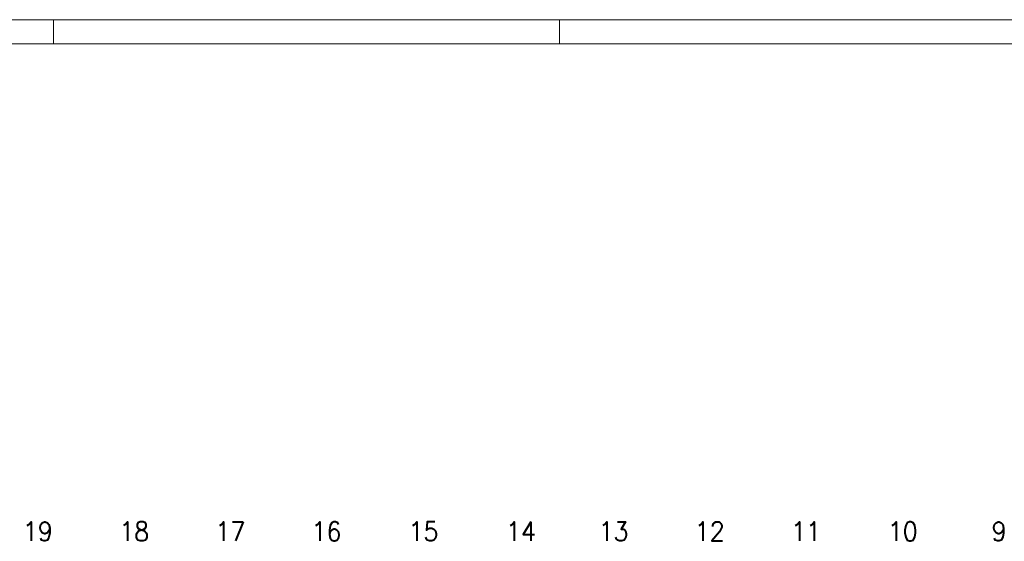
# Model space of a CAD drawing. Header units: metres. Extents: x -119 to 0, y 0 to 84.
# Tile 34 of 53: x -85 to -45, y 62 to 84. Entities that reach past the tile are written whole.
import ezdxf
from ezdxf.enums import TextEntityAlignment as Align

# ---------------------------------------------------------------- set-up
doc = ezdxf.new("R2010")
doc.units = ezdxf.units.M
doc.header["$MEASUREMENT"] = 0
doc.layers.add('Level 1', color=1, linetype='Continuous', lineweight=0)
doc.styles.add('Style-STANDARD', font='STANDARD.shx')

msp = doc.modelspace()

# ---------------------------------------------------------------- linework, layer by layer
at = {"layer": 'Level 1', "color": 1, "linetype": 'Continuous', "lineweight": 0}
for p, q in [((-118.896, 84.093), (0, 84.093)), ((-83.986, 83.087), (-83.986, 84.088)), ((-62.986, 83.087), (-62.986, 84.088))]:
    msp.add_line(p, q, dxfattribs=at)
at = {"layer": 'Level 1', "color": 11, "linetype": 'Continuous', "lineweight": 0}
msp.add_line((-1, 83.093), (-117.896, 83.093), dxfattribs=at)

# ---------------------------------------------------------------- texts
at = {"layer": 'Level 1', "color": 11, "linetype": 'Continuous', "lineweight": 0, "style": 'Style-STANDARD'}
for s, height, p in [('19', 0.7952, (-84.635, 62.456)), ('18', 0.7952, (-80.635, 62.456)), ('17', 0.7952, (-76.643, 62.456)), ('16', 0.7952, (-72.654, 62.456)), ('15', 0.7952, (-68.628, 62.456)), ('14', 0.7952, (-64.581, 62.456)), ('13', 0.7952, (-60.737, 62.456)), ('12', 0.7952, (-56.749, 62.456)), ('11', 0.7952, (-52.749, 62.456)), ('10', 0.7952, (-48.738, 62.456)), ('9', 0.795, (-44.742, 62.456))]:
    msp.add_text(s, height=height, dxfattribs=at).set_placement(p, align=Align.CENTER)

doc.saveas('drawing.dxf')
